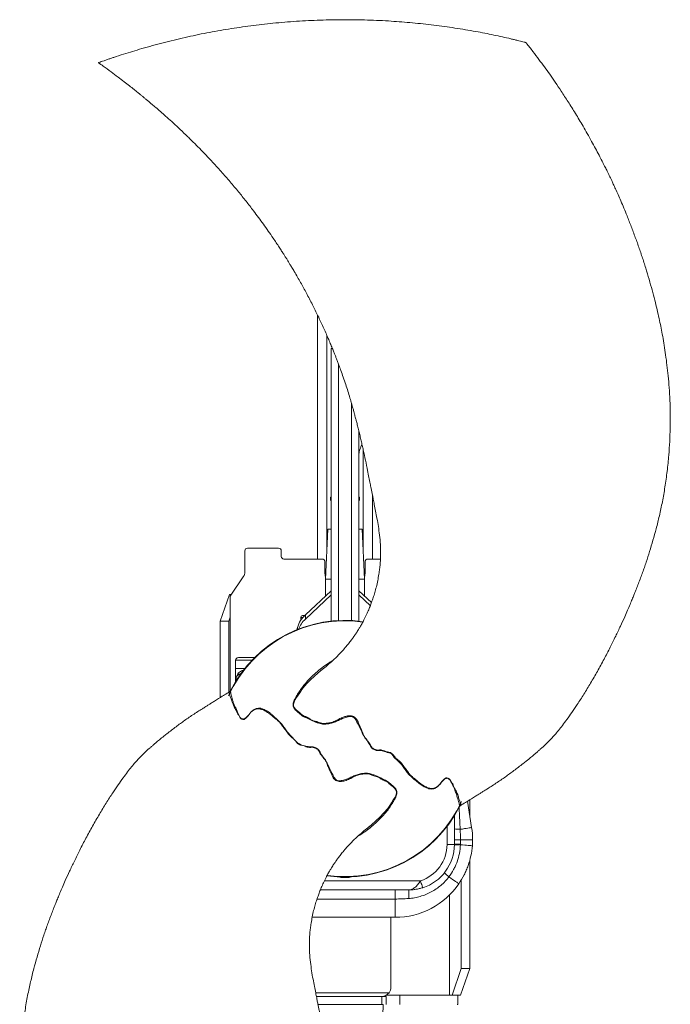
# Model space of a CAD drawing. Header units: millimetres. Extents: x 659 to 1375, y 788 to 2654.
# Tile 2 of 2: x 659 to 1375, y 1570 to 2654. Entities that reach past the tile are written whole.
import ezdxf

# ---------------------------------------------------------------- set-up
doc = ezdxf.new("R2010")
doc.units = ezdxf.units.MM

msp = doc.modelspace()

# ---------------------------------------------------------------- linework, layer by layer
at = {"color": 7, "linetype": 'Continuous', "lineweight": 15}
for p, q in [((986.6, 2328.8), (986.6, 2060.4)), ((1002.6, 2293), (1001.6, 2292)), ((1001.6, 2292), (1001.6, 1992.1)), ((1009.7, 2274.8), (1009.7, 1992.7)), ((1023.7, 1992.7), (1023.7, 2232.2)), ((1031.8, 2202.1), (1031.8, 1992.1)), ((1000.7, 2128.6), (1000.7, 2125.6)), ((1001.6, 2128.6), (1000.7, 2128.6)), ((1000.7, 2125.6), (1001.6, 2124.6)), ((1001.6, 2125.6), (1000.7, 2125.6)), ((1032.7, 2128.6), (1031.8, 2128.6)), ((1031.8, 2124.6), (1032.7, 2125.6)), ((1032.7, 2125.6), (1031.8, 2125.6)), ((1032.7, 2125.6), (1032.7, 2128.6)), ((1046.8, 2131.5), (1046.8, 2060.4)), ((997.9, 2093.5), (995.1, 2038.3)), ((1001.7, 2093.5), (997.9, 2093.5)), ((1035.5, 2093.5), (1031.7, 2093.5)), ((1038.3, 2038.3), (1035.5, 2093.5)), ((909.4, 2072.4), (943.5, 2072.4)), ((906.4, 2044.8), (906.4, 2069.4)), ((946.5, 2063.4), (946.5, 2069.4)), ((991.6, 2060.4), (949.5, 2060.4)), ((1055.7, 2060.4), (1041.8, 2060.4)), ((994.6, 2057.4), (994.6, 2045.3)), ((1038.8, 2045.3), (1038.8, 2057.4)), ((905.5, 2042), (890.3, 2019.5)), ((995.1, 2038.3), (995.1, 2019.6)), ((1001.6, 2038.3), (995.1, 2038.3)), ((1038.3, 2038.3), (1031.8, 2038.3)), ((1038.3, 2019.6), (1038.3, 2038.3)), ((889.4, 2021.4), (879.4, 1992.1)), ((891.6, 2021.4), (889.4, 2021.4)), ((890.3, 2019.5), (890.3, 1996.3)), ((973.2, 1999), (1001.6, 2025.6)), ((973.2, 1994.4), (1001.6, 2021)), ((1031.8, 2025.6), (1045.8, 2012.5)), ((1031.8, 2021), (1044.6, 2009.1)), ((890.3, 1996.3), (888.9, 1992.1)), ((890.3, 1996.3), (890.3, 1915)), ((967.9, 1992.8), (968, 1996.2)), ((970, 1998.2), (972.3, 1998.2)), ((973.2, 1994.4), (973.2, 1999)), ((888.9, 1992.1), (879.4, 1992.1)), ((879.4, 1908.1), (879.4, 1992.1)), ((888.9, 1913.8), (888.9, 1992.1)), ((963.9, 1982.5), (963.9, 1983.7)), ((963.9, 1982.7), (963.9, 1983.7)), ((963.9, 1983.7), (963.9, 1983.7)), ((964.5, 1982.7), (964.5, 1985.1)), ((899.3, 1952), (917.4, 1952)), ((896.3, 1940), (896.3, 1949)), ((896.3, 1927), (896.3, 1940)), ((896.3, 1940), (906.5, 1940)), ((992.2, 1939.5), (989.8, 1937.5)), ((896.3, 1925.5), (896.3, 1927)), ((889, 1913.9), (889, 1913.9)), ((1144.5, 1789.6), (1144.4, 1789.6)), ((1151.4, 1793.9), (1156, 1765)), ((1154, 1777.8), (1154, 1795.4)), ((1137.1, 1778), (1137.1, 1746.4)), ((1129, 1746.4), (1137.1, 1746.4)), ((1137.1, 1751.4), (1143.7, 1751.4)), ((1143.7, 1751.4), (1157.1, 1751.4)), ((1154, 1609.7), (1154, 1728.8)), ((1021.3, 1710), (1012.1, 1710)), ((1144.5, 1609.7), (1144.5, 1707)), ((1086.9, 1696.3), (989.6, 1696.3)), ((1071.9, 1696.3), (1071.9, 1686.2)), ((1131.7, 1690.7), (1131.7, 1580.4)), ((1071.9, 1686.2), (1071.9, 1666.2)), ((1131.7, 1580.4), (1131.7, 1690.7)), ((1071.9, 1666.2), (980.6, 1666.2)), ((1067.2, 1589.2), (1067.2, 1666.2)), ((1144.5, 1609.7), (1134.5, 1580.4)), ((1154, 1609.7), (1144, 1580.4)), ((1154, 1609.7), (1144.5, 1609.7)), ((984.4, 1583.1), (1065.1, 1583.1)), ((985.2, 1579.1), (1057.1, 1579.1)), ((1057.1, 1570.3), (1057.1, 1579.1)), ((1057.1, 1579.1), (1062.1, 1579.1)), ((1077.2, 1580.4), (1062.1, 1580.4)), ((1062.1, 1579.1), (1062.1, 1570.3)), ((1077.2, 1570.3), (1077.2, 1580.4)), ((1140.8, 1580.4), (1077.2, 1580.4)), ((1140.8, 1570.3), (1140.8, 1580.4)), ((1144, 1580.4), (1140.8, 1580.4)), ((1058.6, 1570.3), (986.9, 1570.3)), ((1058.6, 1570.3), (1053.9, 1360.5)), ((1140.8, 1570.3), (1140.3, 1570.3))]:
    msp.add_line(p, q, dxfattribs=at)
at = {"color": 8, "linetype": 'Continuous', "lineweight": 15}
for p, q in [((996.6, 2306.9), (996.6, 2068.4)), ((1036.8, 2180.7), (1036.8, 2068.4)), ((970.5, 1996.2), (968, 1996.2)), ((914.4, 1949), (896.3, 1949)), ((897.2, 1927), (896.3, 1927)), ((1129, 1746.4), (1129, 1766.2)), ((994, 1706.3), (1099.8, 1706.3)), ((1012.1, 1710.6), (1012.1, 1710)), ((1021.3, 1710.6), (1021.3, 1710)), ((985.9, 1686.2), (1071.9, 1686.2))]:
    msp.add_line(p, q, dxfattribs=at)
at = {"color": 7, "linetype": 'Continuous', "lineweight": 15, "flags": 128}
for points in [[(994.6, 2045.3), (994.8, 2042.4), (995.2, 2040.2)], [(1038.2, 2040.2), (1038.6, 2042.4), (1038.8, 2045.3)], [(1142.6, 1787.7), (1142.7, 1787.9), (1143, 1788.3), (1143.4, 1788.8), (1143.5, 1788.9), (1143.5, 1788.9), (1143.5, 1788.9), (1143.5, 1788.9), (1143.5, 1788.9), (1143.5, 1788.9), (1143.5, 1788.9), (1144.1, 1789.4), (1144.5, 1789.5)], [(1143.5, 1763), (1145.9, 1763.3), (1148.1, 1763.7), (1150.1, 1764), (1151.8, 1764.3), (1153.3, 1764.5), (1154.5, 1764.7), (1155.3, 1764.9), (1155.9, 1765), (1156, 1765)], [(1143.7, 1745.9), (1146.2, 1745.7), (1148.5, 1745.5), (1150.6, 1745.4), (1152.4, 1745.2), (1154, 1745.1), (1155.2, 1745), (1156.1, 1744.9), (1156.7, 1744.9), (1156.9, 1744.9)], [(1102.2, 1698.7), (1102.2, 1698.8), (1102, 1699.2), (1101.8, 1700), (1101.5, 1700.9), (1101.1, 1702.1), (1100.7, 1703.4), (1100.2, 1704.8), (1099.8, 1706.3)], [(1131.1, 1710.7), (1133.2, 1709.3), (1135.1, 1707.9), (1136.9, 1706.7), (1138.4, 1705.7), (1139.7, 1704.8), (1140.7, 1704.1), (1141.5, 1703.5), (1142, 1703.2), (1142.1, 1703.1)]]:
    msp.add_lwpolyline(points, dxfattribs=at)
at = {"color": 8, "linetype": 'Continuous', "lineweight": 15, "flags": 128}
for points in [[(989.8, 1937.5), (989, 1936.8), (987.2, 1935.3), (985.6, 1933.7), (983.9, 1932.1), (982.1, 1930.5), (979.6, 1928.3), (977.4, 1926.1), (975.2, 1923.7), (972.1, 1920.4), (969.3, 1917), (966.8, 1913.3), (964.4, 1909.5), (963.1, 1907.7), (962, 1905.8), (961.1, 1903.9), (960.3, 1901.9), (960.3, 1901.9), (960.3, 1901.9)], [(1043.8, 1766.2), (1045.9, 1768), (1050.5, 1772.2), (1055, 1776.5), (1059.5, 1781.1), (1063.8, 1786), (1065.9, 1789), (1067.9, 1792.1), (1069.9, 1795.3), (1071.8, 1798.5), (1072.5, 1800), (1073.1, 1801.6), (1073.1, 1801.6), (1073.1, 1801.6)], [(1142.2, 1787.1), (1142.3, 1785.5), (1142.7, 1778.2), (1143.1, 1770.6), (1143.5, 1763)]]:
    msp.add_lwpolyline(points, dxfattribs=at)
at = {"color": 7, "linetype": 'Continuous', "lineweight": 15}
for centre, radius, start, end in [((909.4, 2069.4), 3.01, 90, 180), ((943.5, 2069.4), 3.01, 0, 90), ((949.5, 2063.4), 3.01, 180, 270), ((991.6, 2057.4), 3.01, 0, 90), ((1041.8, 2057.4), 3.01, 90, 180), ((901.4, 2044.8), 5.02, 326.0564, 0), ((992.2, 1977.6), 28.7, 131.6061, 164.84), ((993.6, 1971.9), 30.4, 132.1834, 158.0624), ((970, 1996.2), 2.01, 90, 178.5), ((1016.7, 1851.7), 140.8, 82.0197, 155.6276), ((1016.7, 1851.7), 141.2, 81.9672, 152.8588), ((899.3, 1949), 3.01, 90, 180), ((904.4, 1927), 8.02, 103.2025, 180), ((1016.7, 1851.7), 140.8, 262.0175, 335.596), ((1016.7, 1851.7), 141.2, 261.9508, 333.1355), ((1142.2, 1785.1), 22.1, 256.4517, 273.1637), ((1071.9, 1751.4), 85.3, 0, 9.1432), ((1086.9, 1746.4), 42.1, 287.7528, 0), ((1086.9, 1746.4), 50.2, 287.7528, 0), ((1142.4, 1686.4), 60.3, 88.7599, 95.0739), ((1141.6, 1683.1), 62.8, 88.0831, 94.1294), ((1164.7, 1754.7), 55.4, 225.731, 232.6557), ((1071.9, 1751.4), 85.3, 270, 325.4788), ((1267.9, 1689.1), 181.1, 177.7247, 180.722), ((1057.1, 1589.2), 10.1, 270, 323.1301), ((1057.1, 1589.2), 10.1, 323.1301, 0)]:
    msp.add_arc(centre, radius, start, end, dxfattribs=at)
at = {"color": 8, "linetype": 'Continuous', "lineweight": 15}
for centre, major_axis, start_param, end_param in [((1012.5, 1726), (0.5, 16), 2.846205, 3.156715), ((1020.9, 1726), (-0.5, 16), 3.12647, 3.436981)]:
    msp.add_ellipse(centre, major_axis=major_axis, ratio=0.499828, start_param=start_param, end_param=end_param, dxfattribs=at)
at = {"color": 7, "linetype": 'Continuous', "lineweight": 15}
for points, knots in [([(1215.6, 2629.1), (1215.7, 2629.1), (1215.9, 2629), (1215.5, 2629.1), (1214.6, 2629.4), (1212.6, 2629.8), (1209.8, 2630.5), (1206.6, 2631.3), (1203, 2632.2), (1197.5, 2633.5), (1190, 2635.2), (1180.4, 2637.3), (1170.6, 2639.3), (1156.4, 2642), (1137.7, 2645.1), (1114.5, 2648.3), (1091.1, 2650.8), (1066.8, 2652.7), (1041.6, 2653.9), (1015.5, 2654.3), (989.4, 2653.8), (963.3, 2652.5), (937.8, 2650.4), (912.9, 2647.5), (888.6, 2644), (864.5, 2639.7), (840.4, 2634.7), (816.5, 2628.9), (797.4, 2623.6), (782.9, 2619.3), (772.6, 2616.1), (764.5, 2613.5), (758.7, 2611.5), (755.2, 2610.3), (751.7, 2609.1), (748.5, 2608), (746.8, 2607.4), (746, 2607.1)], [0, 0, 0, 0, 0.0047, 0.00832, 0.011942, 0.020508, 0.029104, 0.038126, 0.047192, 0.056251, 0.076981, 0.097787, 0.118661, 0.139484, 0.18704, 0.234637, 0.282257, 0.329846, 0.382668, 0.435533, 0.488411, 0.541273, 0.594093, 0.644111, 0.694156, 0.744197, 0.794208, 0.845061, 0.895908, 0.917645, 0.93938, 0.963622, 0.971813, 0.979993, 0.98802, 0.994383, 1, 1, 1, 1]), ([(1144.5, 1789.6), (1144.9, 1789.9), (1145.7, 1790.4), (1146.9, 1791.1), (1148.4, 1792.1), (1150.5, 1793.3), (1153.1, 1794.8), (1156.5, 1797), (1160.1, 1799.2), (1163.7, 1801.5), (1167, 1803.5), (1170.2, 1805.6), (1174.2, 1808), (1178.9, 1811), (1184.1, 1814.5), (1189.4, 1818), (1194.3, 1821.5), (1199.2, 1825), (1204, 1828.6), (1208.9, 1832.3), (1213.4, 1835.8), (1217.1, 1838.7), (1219.7, 1840.9), (1222, 1842.8), (1224.2, 1844.6), (1226.6, 1846.6), (1229.1, 1848.8), (1232.9, 1852.2), (1237.8, 1856.7), (1243.1, 1862), (1247.7, 1867), (1251.8, 1871.9), (1256.2, 1877.6), (1261.2, 1884.2), (1266.6, 1891.9), (1272.9, 1901.1), (1279.8, 1911.9), (1287.2, 1924.1), (1294.6, 1936.9), (1301.8, 1950.1), (1308.5, 1963), (1314.5, 1975.1), (1319.8, 1986.3), (1324.2, 1995.9), (1327.7, 2003.8), (1330.4, 2010.2), (1332.7, 2015.8), (1334.6, 2020.4), (1336.1, 2024.3), (1337.8, 2028.5), (1339.8, 2033.6), (1342, 2039.6), (1344.2, 2045.5), (1346.3, 2051.3), (1348.9, 2059), (1352.1, 2069), (1355.8, 2081.2), (1359.4, 2094.3), (1362.9, 2108.4), (1366.2, 2123.8), (1369, 2140), (1371.4, 2157.2), (1373.1, 2173.9), (1374.2, 2189.8), (1374.7, 2204.9), (1374.8, 2220), (1374.4, 2234.8), (1373.6, 2248.8), (1372.5, 2261.8), (1371.2, 2273.7), (1369.7, 2285), (1368.1, 2295.5), (1366.5, 2305.3), (1364.7, 2314.4), (1362.9, 2323.3), (1360.8, 2332.8), (1358.4, 2343), (1355.5, 2354), (1352.3, 2365.6), (1348.7, 2377.7), (1344.8, 2390.1), (1340.7, 2402.3), (1336.3, 2414.5), (1331.8, 2426.5), (1327.6, 2437.2), (1323.8, 2446.6), (1320.5, 2454.4), (1317.4, 2461.4), (1314.6, 2467.6), (1312.2, 2472.7), (1310.4, 2476.8), (1308.9, 2479.9), (1307.6, 2482.6), (1306.3, 2485.4), (1304.6, 2488.8), (1302.3, 2493.3), (1299.5, 2498.8), (1296.2, 2505.2), (1292.4, 2512.5), (1288.1, 2520.4), (1283.5, 2528.7), (1277.6, 2538.9), (1270.6, 2550.7), (1262.5, 2563.5), (1255.1, 2574.9), (1248.3, 2585), (1242.2, 2593.8), (1236.2, 2602.2), (1230, 2610.6), (1223.3, 2619.4), (1218.5, 2625.7), (1215.8, 2628.9), (1215.7, 2629.1)], [0, 0, 0, 0, 0.001525, 0.00299, 0.004421, 0.007587, 0.010951, 0.014571, 0.019809, 0.024412, 0.028092, 0.032008, 0.036493, 0.042934, 0.049835, 0.056431, 0.062992, 0.068991, 0.075321, 0.082004, 0.088834, 0.093355, 0.097065, 0.099883, 0.102778, 0.106191, 0.109934, 0.113523, 0.122547, 0.131144, 0.137335, 0.143925, 0.151373, 0.160026, 0.169962, 0.181097, 0.195302, 0.210295, 0.225971, 0.242074, 0.257428, 0.271686, 0.284717, 0.29642, 0.304638, 0.311942, 0.318287, 0.323605, 0.327567, 0.331343, 0.337829, 0.344866, 0.351429, 0.357633, 0.364139, 0.376917, 0.390423, 0.404142, 0.419474, 0.435812, 0.453068, 0.471129, 0.489887, 0.505233, 0.520905, 0.536862, 0.552491, 0.566995, 0.580449, 0.592926, 0.604487, 0.615679, 0.625983, 0.635448, 0.644449, 0.654462, 0.665595, 0.6772, 0.689694, 0.703008, 0.71659, 0.729997, 0.743335, 0.75666, 0.76998, 0.779358, 0.788322, 0.796333, 0.803406, 0.809557, 0.81375, 0.817311, 0.820205, 0.82316, 0.826924, 0.83228, 0.838699, 0.84617, 0.854679, 0.864212, 0.874335, 0.88411, 0.901061, 0.916793, 0.931339, 0.943348, 0.954451, 0.964735, 0.975413, 0.986908, 0.999214, 1, 1, 1, 1]), ([(746, 2607.1), (745.9, 2607.1), (745.6, 2606.9), (745.3, 2606.8), (745.3, 2606.8), (745.2, 2606.8)], [0, 0, 0, 0, 0.350076, 0.702033, 1, 1, 1, 1]), ([(745.2, 2606.8), (747, 2605.5), (751.7, 2602.2), (758.9, 2597), (766.6, 2591.3), (773.3, 2586.1), (779.2, 2581.5), (784.2, 2577.6), (788.2, 2574.3), (791.5, 2571.7), (793.8, 2569.8), (795.6, 2568.3), (796.9, 2567.2), (798.8, 2565.7), (801.2, 2563.6), (804.6, 2560.7), (808.8, 2557.2), (813.8, 2552.8), (819.6, 2547.7), (826.2, 2541.7), (833.6, 2534.9), (841.6, 2527.3), (849.9, 2519.2), (859.3, 2509.7), (869.5, 2499), (880.2, 2487.3), (890.1, 2475.9), (899.3, 2465), (907.8, 2454.4), (917, 2442.5), (927, 2429), (935.2, 2417.2), (941, 2408.7), (944.1, 2403.9), (946.8, 2399.7), (949.1, 2396.2), (950.7, 2393.6), (952, 2391.6), (953.1, 2389.8), (954.5, 2387.5), (956.3, 2384.6), (958.5, 2381), (961.2, 2376.3), (964.4, 2370.9), (967.8, 2364.9), (971.1, 2359), (975.5, 2350.9), (980.8, 2340.6), (987, 2328.2), (992.8, 2315.8), (997.2, 2305.7), (1000.5, 2297.9), (1002.6, 2292.9), (1004.4, 2288.5), (1005.8, 2284.9), (1007.1, 2281.5), (1008.5, 2277.8), (1010.2, 2273.2), (1012.3, 2267.5), (1014.8, 2260.3), (1017.4, 2252.8), (1019.9, 2245.1), (1022, 2238.1), (1023.9, 2231.9), (1025.3, 2226.9), (1026.3, 2223.2), (1027.1, 2220.3), (1027.7, 2217.9), (1028.5, 2215.1), (1029.4, 2211.5), (1030.6, 2206.9), (1031.9, 2201.6), (1033.2, 2196.2), (1034.5, 2190.8), (1035.7, 2185.6), (1037.3, 2178.4), (1039.3, 2169.2), (1041.3, 2159.1), (1043, 2150.5), (1044.3, 2144.1), (1045.3, 2139), (1046.1, 2134.8), (1047, 2130.7), (1047.9, 2125.9), (1049.1, 2120), (1050.4, 2113), (1052, 2105), (1053.5, 2096.2), (1054.8, 2086.5), (1055.6, 2077.7), (1055.9, 2070.3), (1055.9, 2065), (1055.8, 2060.3), (1055.5, 2055.7), (1055, 2050.7), (1054.2, 2044.9), (1053.1, 2038.4), (1051.7, 2031.7), (1050, 2025.3), (1048.3, 2019.5), (1046.5, 2014.3), (1044.7, 2009.4), (1042.7, 2004.5), (1040.4, 1999.2), (1037.9, 1994.1), (1035.5, 1989.6), (1033.5, 1986), (1031.7, 1983.1), (1030.2, 1980.8), (1029.1, 1979), (1027.8, 1977.1), (1026.2, 1974.8), (1024, 1971.8), (1021.3, 1968.1), (1017.8, 1963.9), (1013.9, 1959.4), (1009.1, 1954.2), (1003.5, 1948.8), (997.4, 1943.6), (992.9, 1939.9), (990.4, 1938), (989.7, 1937.5)], [0, 0, 0, 0, 0.008238, 0.021558, 0.033557, 0.044224, 0.05355, 0.061528, 0.068154, 0.073256, 0.077095, 0.079671, 0.081715, 0.083886, 0.088518, 0.093692, 0.100862, 0.109166, 0.118604, 0.129978, 0.142657, 0.156641, 0.171573, 0.186175, 0.207076, 0.226984, 0.245896, 0.263811, 0.280728, 0.297197, 0.320248, 0.343896, 0.351451, 0.358847, 0.365197, 0.370407, 0.374479, 0.377002, 0.379269, 0.382526, 0.386823, 0.39216, 0.398534, 0.407179, 0.415841, 0.424312, 0.432594, 0.450711, 0.467892, 0.484867, 0.501909, 0.509582, 0.516661, 0.522562, 0.527284, 0.531394, 0.536234, 0.541899, 0.549917, 0.55938, 0.570287, 0.579869, 0.589726, 0.598103, 0.604242, 0.609116, 0.612726, 0.61529, 0.618714, 0.623442, 0.629474, 0.636609, 0.643714, 0.650614, 0.657307, 0.663792, 0.678382, 0.692949, 0.702512, 0.711282, 0.717673, 0.722163, 0.727344, 0.733576, 0.74085, 0.750039, 0.7604, 0.771803, 0.784197, 0.797562, 0.805682, 0.812303, 0.817697, 0.823458, 0.82977, 0.836626, 0.845406, 0.854403, 0.862689, 0.870235, 0.87715, 0.883318, 0.889806, 0.897115, 0.905257, 0.911032, 0.916337, 0.92069, 0.9241, 0.926563, 0.928753, 0.932459, 0.937208, 0.943015, 0.949901, 0.957819, 0.965675, 0.977144, 0.987544, 0.996862, 1, 1, 1, 1]), ([(1031.8, 2176.3), (1032.2, 2177.9), (1033.2, 2181.4), (1034.5, 2184.9), (1035.3, 2186.8), (1035.3, 2187)], [0, 0, 0, 0, 0.4447944, 0.9589704, 1, 1, 1, 1]), ([(963.9, 1983.7), (963.9, 1983.7), (963.9, 1983.7), (964, 1983.7), (964, 1983.7), (964, 1983.7), (964, 1983.8), (964.1, 1983.8), (964.1, 1983.9), (964.1, 1984), (964.2, 1984), (964.2, 1984.1), (964.2, 1984.2), (964.3, 1984.3), (964.3, 1984.4), (964.3, 1984.5), (964.4, 1984.6), (964.4, 1984.7), (964.4, 1984.8), (964.5, 1985), (964.5, 1985), (964.5, 1985.1)], [0, 0, 0, 0, 0.05971, 0.118622, 0.176738, 0.234059, 0.290586, 0.346323, 0.401272, 0.455433, 0.50881, 0.561405, 0.61322, 0.664258, 0.714521, 0.764012, 0.812735, 0.860692, 0.907886, 0.954321, 1, 1, 1, 1]), ([(889, 1913.9), (888.5, 1913.6), (887.7, 1913.1), (886.5, 1912.3), (885, 1911.3), (882.9, 1910.1), (880.3, 1908.7), (876.9, 1906.5), (873.3, 1904.3), (869.7, 1902), (866.4, 1899.9), (863.2, 1897.9), (859.2, 1895.4), (854.5, 1892.5), (849.3, 1889), (844, 1885.5), (839.1, 1882), (834.2, 1878.5), (829.4, 1874.9), (824.5, 1871.1), (820, 1867.7), (816.3, 1864.7), (813.7, 1862.6), (811.4, 1860.7), (809.2, 1858.9), (806.8, 1856.8), (804.3, 1854.7), (800.5, 1851.3), (795.6, 1846.8), (790.3, 1841.5), (785.7, 1836.5), (781.6, 1831.6), (777.2, 1825.9), (772.2, 1819.3), (766.8, 1811.6), (760.5, 1802.4), (753.6, 1791.6), (746.2, 1779.4), (738.8, 1766.5), (731.6, 1753.4), (724.9, 1740.5), (718.9, 1728.3), (713.6, 1717.1), (709.2, 1707.6), (705.7, 1699.7), (703, 1693.3), (700.7, 1687.7), (698.8, 1683.1), (697.2, 1679.2), (695.6, 1675), (693.6, 1669.9), (691.4, 1663.9), (689.2, 1657.9), (687.1, 1652.1), (684.5, 1644.4), (681.3, 1634.5), (677.6, 1622.3), (674, 1609.1), (670.5, 1595), (667.2, 1579.7), (664.4, 1563.4), (662, 1546.3), (660.3, 1529.6), (659.2, 1513.7), (658.6, 1498.6), (658.6, 1483.4), (659, 1468.6), (659.8, 1454.7), (660.9, 1441.7), (662.2, 1429.7), (663.7, 1418.5), (665.3, 1408), (666.9, 1398.2), (668.7, 1389.1), (670.5, 1380.1), (672.6, 1370.7), (675, 1360.5), (677.9, 1349.5), (681.1, 1337.9), (684.7, 1325.8), (688.6, 1313.4), (692.7, 1301.1), (697.1, 1289), (701.6, 1277), (705.8, 1266.3), (709.6, 1256.9), (712.9, 1249.1), (716, 1242), (718.8, 1235.8), (721.2, 1230.8), (723, 1226.7), (724.5, 1223.6), (725.8, 1220.9), (727.1, 1218.1), (728.8, 1214.6), (731.1, 1210.2), (733.9, 1204.6), (737.2, 1198.2), (741, 1191), (745.3, 1183), (749.9, 1174.8), (755.8, 1164.5), (762.8, 1152.8), (770.9, 1139.9), (778.3, 1128.6), (785.1, 1118.5), (791.2, 1109.7), (797.2, 1101.3), (803.4, 1092.9), (810.1, 1084.1), (814.9, 1077.8), (817.6, 1074.5), (817.7, 1074.3)], [0, 0, 0, 0, 0.001578, 0.003043, 0.004473, 0.007638, 0.011003, 0.014624, 0.019862, 0.024464, 0.028145, 0.03206, 0.036545, 0.042984, 0.049882, 0.056477, 0.063038, 0.069038, 0.075369, 0.082053, 0.088884, 0.093406, 0.097117, 0.099936, 0.10283, 0.106242, 0.109983, 0.113572, 0.122595, 0.131192, 0.137382, 0.143971, 0.151419, 0.16007, 0.170006, 0.18114, 0.195342, 0.210334, 0.226008, 0.242111, 0.257465, 0.271723, 0.284755, 0.29646, 0.304678, 0.311983, 0.31833, 0.323649, 0.327613, 0.331385, 0.337867, 0.344904, 0.351467, 0.357671, 0.364176, 0.376952, 0.390456, 0.404173, 0.419504, 0.435841, 0.453096, 0.471155, 0.489912, 0.505257, 0.520929, 0.536885, 0.552514, 0.567017, 0.580471, 0.592947, 0.604509, 0.615701, 0.626005, 0.635469, 0.64447, 0.654481, 0.665613, 0.677218, 0.689711, 0.703024, 0.716605, 0.730011, 0.743348, 0.756673, 0.769992, 0.779369, 0.788334, 0.796345, 0.803418, 0.809569, 0.813761, 0.817323, 0.820217, 0.823171, 0.826935, 0.83229, 0.838709, 0.846179, 0.854687, 0.864219, 0.874341, 0.884116, 0.901067, 0.916798, 0.931344, 0.943352, 0.954454, 0.964738, 0.975416, 0.986909, 0.999215, 1, 1, 1, 1]), ([(888.5, 1909.8), (888.9, 1910.8), (889.5, 1912.3), (890.3, 1914.1), (890.8, 1915.2), (891.1, 1915.9), (891.3, 1916.4), (891.2, 1916.4), (891.1, 1916.2), (890.8, 1915.9), (890.8, 1915.7), (890.8, 1915.6)], [0, 0, 0, 0, 0.137088, 0.22538, 0.313577, 0.3951, 0.476698, 0.641172, 0.806369, 0.954485, 1, 1, 1, 1]), ([(890.3, 1915.1), (890.3, 1915), (890.2, 1915), (889.9, 1914.6), (889.5, 1914.3), (889.1, 1914.1), (889, 1913.9)], [0, 0, 0, 0, 0.26896, 0.514383, 0.77496, 1, 1, 1, 1]), ([(890.7, 1915.7), (890.7, 1915.7), (890.7, 1915.6), (890.7, 1915.6), (890.7, 1915.6), (890.6, 1915.4), (890.3, 1915), (890.3, 1915), (890.3, 1915)], [0, 0, 0, 0, 0.0015824, 0.1792426, 0.4389811, 0.6683682, 0.912381, 1, 1, 1, 1]), ([(890.3, 1915), (890.3, 1915), (890.4, 1915.1), (890.4, 1915.1), (890.4, 1915.1)], [0, 0, 0, 0, 0.76294, 1, 1, 1, 1]), ([(960.3, 1901.9), (960.3, 1901.9), (960.1, 1901.3), (959.9, 1899.7), (960.4, 1897.9), (961.3, 1896.3), (962.4, 1895), (963.6, 1893.9), (965.3, 1892.6), (967.1, 1891.1), (968.9, 1889.4), (970.6, 1888.1), (972.3, 1887.3), (973.4, 1887), (973.7, 1886.8)], [0, 0, 0, 0, 0.000002, 0.092954, 0.185321, 0.270083, 0.356892, 0.434553, 0.512427, 0.668273, 0.75872, 0.849483, 0.956455, 1, 1, 1, 1]), ([(973.7, 1886.7), (973.7, 1886.7), (973.8, 1886.7), (973.8, 1886.7), (973.8, 1886.7), (973.9, 1886.7), (974, 1886.6), (974.1, 1886.6), (974.2, 1886.5), (974.3, 1886.5), (974.4, 1886.4), (974.5, 1886.4), (974.7, 1886.3), (974.8, 1886.3), (975.1, 1886.1), (975.2, 1886.1), (975.4, 1886), (975.5, 1885.9), (975.6, 1885.9), (975.7, 1885.8), (975.9, 1885.7), (976, 1885.7), (976.3, 1885.5), (976.4, 1885.4), (976.6, 1885.3), (976.7, 1885.3), (976.8, 1885.2), (976.9, 1885.2), (977.1, 1885.1), (977.2, 1885), (977.5, 1884.8), (977.6, 1884.7), (978, 1884.5), (978.2, 1884.3), (979, 1883.8), (979.5, 1883.4), (980.3, 1883), (980.6, 1882.8), (981.1, 1882.6), (981.4, 1882.5), (982, 1882.3), (982.3, 1882.2), (982.9, 1882.1), (983.2, 1882), (983.9, 1881.9), (984.2, 1881.8), (984.8, 1881.7), (985.1, 1881.6), (985.7, 1881.4), (986, 1881.3), (986.5, 1881), (986.8, 1880.8), (987.2, 1880.7), (987.4, 1880.6), (987.7, 1880.5), (987.8, 1880.4), (988.3, 1880.3), (988.6, 1880.2), (989.2, 1880.1), (989.5, 1880), (990.1, 1879.8), (990.4, 1879.7), (991.1, 1879.6), (991.4, 1879.5), (992, 1879.4), (992.3, 1879.4), (993, 1879.3), (993.3, 1879.4), (993.9, 1879.4), (994.3, 1879.4), (994.9, 1879.5), (995.2, 1879.6), (995.9, 1879.6), (996.2, 1879.6), (997.1, 1879.7), (997.8, 1879.8), (998.7, 1879.9), (999.1, 1879.9), (999.7, 1880.1), (1000, 1880.1), (1000.9, 1880.3), (1001.6, 1880.5), (1002.8, 1880.9), (1003.4, 1881.1), (1004.3, 1881.5), (1004.6, 1881.6), (1005.3, 1881.8), (1005.6, 1881.9), (1006.2, 1882.2), (1006.5, 1882.3), (1006.9, 1882.4), (1007, 1882.4), (1007.1, 1882.5), (1007.2, 1882.5), (1007.4, 1882.6), (1007.6, 1882.7), (1007.8, 1882.9), (1008, 1883), (1008.3, 1883.2), (1008.4, 1883.3), (1008.8, 1883.5), (1009.1, 1883.7), (1009.5, 1884), (1009.6, 1884.1), (1009.9, 1884.2), (1010.1, 1884.3), (1010.5, 1884.5), (1010.8, 1884.7), (1011.4, 1885), (1011.7, 1885.1), (1012.3, 1885.4), (1012.6, 1885.5), (1013.5, 1885.9), (1014.1, 1886.1), (1015.3, 1886.6), (1016, 1886.8), (1017.2, 1887.2), (1017.8, 1887.3), (1018.8, 1887.6), (1019.1, 1887.6), (1019.8, 1887.7), (1020.1, 1887.8), (1021.1, 1887.9), (1021.8, 1887.9), (1022.8, 1887.9), (1023.2, 1887.8), (1023.8, 1887.8), (1024.2, 1887.7), (1024.8, 1887.5), (1025.1, 1887.4), (1025.8, 1887.2), (1026.1, 1887.1), (1027, 1886.6), (1027.5, 1886.2), (1028.3, 1885.5), (1028.5, 1885.3), (1028.9, 1884.8), (1029.2, 1884.5), (1029.6, 1884), (1029.7, 1883.7), (1030, 1883.3), (1030.1, 1883.1), (1030.2, 1882.9), (1030.3, 1882.8), (1030.3, 1882.7), (1030.4, 1882.6), (1030.4, 1882.6), (1030.4, 1882.5)], [0, 0, 0, 0, 0.000977, 0.000977, 0.001953, 0.003906, 0.003906, 0.007813, 0.007813, 0.011719, 0.011719, 0.015625, 0.015625, 0.023437, 0.023437, 0.03125, 0.03125, 0.035156, 0.035156, 0.039062, 0.039062, 0.046875, 0.046875, 0.054687, 0.054687, 0.058594, 0.058594, 0.0625, 0.0625, 0.070312, 0.070312, 0.078125, 0.078125, 0.09375, 0.09375, 0.125, 0.125, 0.140625, 0.140625, 0.15625, 0.15625, 0.171875, 0.171875, 0.1875, 0.1875, 0.203125, 0.203125, 0.21875, 0.21875, 0.234375, 0.234375, 0.25, 0.25, 0.257813, 0.257813, 0.265625, 0.265625, 0.28125, 0.28125, 0.296875, 0.296875, 0.3125, 0.3125, 0.328125, 0.328125, 0.34375, 0.34375, 0.359375, 0.359375, 0.375, 0.375, 0.390625, 0.390625, 0.40625, 0.40625, 0.4375, 0.4375, 0.453125, 0.453125, 0.46875, 0.46875, 0.5, 0.5, 0.53125, 0.53125, 0.546875, 0.546875, 0.5625, 0.5625, 0.578125, 0.578125, 0.582031, 0.582031, 0.585938, 0.585938, 0.59375, 0.59375, 0.601563, 0.601563, 0.609375, 0.609375, 0.625, 0.625, 0.632813, 0.632813, 0.640625, 0.640625, 0.65625, 0.65625, 0.671875, 0.671875, 0.6875, 0.6875, 0.71875, 0.71875, 0.75, 0.75, 0.78125, 0.78125, 0.796875, 0.796875, 0.8125, 0.8125, 0.84375, 0.84375, 0.859375, 0.859375, 0.875, 0.875, 0.890625, 0.890625, 0.90625, 0.90625, 0.9375, 0.9375, 0.953125, 0.953125, 0.96875, 0.96875, 0.984375, 0.984375, 0.992188, 0.992188, 0.996094, 0.998047, 0.998047, 1, 1, 1, 1]), ([(1030.4, 1882.5), (1030.4, 1882.5), (1031.3, 1880.7), (1032.5, 1877.9), (1034.2, 1874.2), (1035.3, 1871.5), (1036.4, 1868.3), (1038, 1865), (1040.3, 1861.9), (1042.7, 1859.4), (1044.4, 1856.7), (1045.5, 1854.6), (1046.3, 1853), (1047.1, 1852.5), (1047.6, 1851.9), (1047.6, 1851.8), (1047.7, 1851.8), (1047.7, 1851.8), (1047.7, 1851.8), (1048, 1851.7), (1048.8, 1851.4), (1050.2, 1850.8), (1052.1, 1850.1), (1054, 1850.2), (1055.7, 1850.5), (1057.8, 1850), (1059.9, 1849.7), (1061.8, 1848.7), (1063.3, 1848), (1065, 1847.8), (1066.9, 1847.5), (1068.8, 1846.2), (1069.8, 1844.9), (1070.4, 1844.1), (1070.4, 1844.1)], [0, 0, 0, 0, 0.000001, 0.100373, 0.150608, 0.20091, 0.245269, 0.312729, 0.382343, 0.433202, 0.484475, 0.536506, 0.547735, 0.575647, 0.581758, 0.582119, 0.582373, 0.582626, 0.583221, 0.585398, 0.593949, 0.628311, 0.662916, 0.691472, 0.71986, 0.748984, 0.797456, 0.826354, 0.855173, 0.884313, 0.9133, 0.952685, 0.999999, 1, 1, 1, 1]), ([(1003, 1821), (1003, 1821), (1002.4, 1822.3), (1000.8, 1825.7), (999.2, 1829.3), (998.1, 1832), (997, 1835.1), (995.4, 1838.5), (993.1, 1841.6), (990.7, 1844.1), (989.1, 1846.8), (987.9, 1848.8), (987.1, 1850.5), (986.3, 1851), (985.8, 1851.5), (985.8, 1851.7), (985.7, 1851.7), (985.7, 1851.7), (985.5, 1851.7), (984.9, 1852), (983.8, 1852.3), (982.7, 1852.9), (981.1, 1853.4), (979, 1853.1), (976.4, 1853.2), (973.9, 1853.8), (971.6, 1854.8), (969.6, 1855.6), (967.8, 1855.7), (966.1, 1856.2), (964.4, 1857.5), (963.5, 1858.7), (963, 1859.4), (963, 1859.4)], [0, 0, 0, 0, 0.000001, 0.100401, 0.150651, 0.200966, 0.245219, 0.312745, 0.382429, 0.43306, 0.484106, 0.535716, 0.547485, 0.575609, 0.581931, 0.582282, 0.582536, 0.5829, 0.584565, 0.591213, 0.617794, 0.637334, 0.65707, 0.696684, 0.742195, 0.784416, 0.827267, 0.869842, 0.894075, 0.918619, 0.959409, 0.999999, 1, 1, 1, 1]), ([(1059.7, 1816.7), (1059.4, 1816.9), (1058.7, 1817.2), (1057.3, 1817.8), (1055.6, 1818.9), (1053.5, 1820.4), (1051, 1821.3), (1048.5, 1821.7), (1046.4, 1822.7), (1044.5, 1823.4), (1042.5, 1823.9), (1039.2, 1824.3), (1035.7, 1823.8), (1032.1, 1823.1), (1029.4, 1822.1), (1026.7, 1821.1), (1024.2, 1819.7), (1021.8, 1818.3), (1018.4, 1817), (1015.1, 1815.9), (1011.7, 1815.5), (1009, 1815.7), (1006.5, 1816.7), (1004.4, 1818.6), (1003.4, 1820.1), (1003, 1821), (1003, 1821)], [0, 0, 0, 0, 0.018396, 0.036668, 0.079752, 0.12289, 0.166572, 0.210783, 0.244313, 0.277771, 0.311889, 0.34567, 0.433529, 0.478677, 0.523933, 0.569432, 0.614797, 0.660226, 0.705788, 0.786617, 0.82696, 0.868645, 0.911649, 0.954614, 0.999999, 1, 1, 1, 1]), ([(1073.1, 1801.6), (1073.2, 1801.7), (1073.2, 1801.8), (1073.2, 1802.1), (1073.3, 1802.2), (1073.3, 1802.5), (1073.3, 1802.8), (1073.4, 1803.2), (1073.4, 1803.5), (1073.3, 1803.9), (1073.3, 1804.1), (1073.2, 1804.8), (1073, 1805.2), (1072.7, 1806), (1072.5, 1806.4), (1072.1, 1807.1), (1071.8, 1807.5), (1071.3, 1808.1), (1071, 1808.5), (1070.4, 1809.1), (1070.1, 1809.4), (1069.4, 1809.9), (1069, 1810.1), (1068.5, 1810.5), (1068.4, 1810.7), (1068, 1811), (1067.9, 1811.1), (1067.5, 1811.4), (1067.3, 1811.5), (1067, 1811.8), (1066.8, 1811.9), (1066.5, 1812.2), (1066.3, 1812.4), (1066, 1812.7), (1065.8, 1812.8), (1065.4, 1813.1), (1065.3, 1813.3), (1064.9, 1813.6), (1064.8, 1813.7), (1064.3, 1814.2), (1063.9, 1814.5), (1063.2, 1815), (1062.8, 1815.3), (1061.9, 1815.8), (1061.5, 1816), (1061, 1816.2), (1060.9, 1816.2), (1060.6, 1816.3), (1060.5, 1816.4), (1060.3, 1816.5), (1060.2, 1816.5), (1060, 1816.6), (1060, 1816.6), (1059.9, 1816.6), (1059.9, 1816.6), (1059.8, 1816.6), (1059.8, 1816.6), (1059.8, 1816.6), (1059.8, 1816.6), (1059.7, 1816.6)], [0, 0, 0, 0, 0.015625, 0.015625, 0.03125, 0.03125, 0.0625, 0.0625, 0.09375, 0.09375, 0.125, 0.125, 0.1875, 0.1875, 0.25, 0.25, 0.3125, 0.3125, 0.375, 0.375, 0.4375, 0.4375, 0.5, 0.5, 0.53125, 0.53125, 0.5625, 0.5625, 0.59375, 0.59375, 0.625, 0.625, 0.65625, 0.65625, 0.6875, 0.6875, 0.71875, 0.71875, 0.75, 0.75, 0.8125, 0.8125, 0.875, 0.875, 0.9375, 0.9375, 0.953125, 0.953125, 0.96875, 0.96875, 0.984375, 0.984375, 0.992188, 0.992188, 0.996094, 0.996094, 0.998047, 0.998047, 1, 1, 1, 1]), ([(1142.5, 1788), (1142.5, 1788), (1142.3, 1787.7), (1142.1, 1787.2), (1142, 1786.9), (1142.2, 1787.1), (1142.5, 1787.4), (1142.5, 1787.6), (1142.5, 1787.7)], [0, 0, 0, 0, 0.011637, 0.140938, 0.373614, 0.608096, 0.842704, 1, 1, 1, 1]), ([(1288.2, 1096.7), (1286.4, 1097.9), (1281.7, 1101.2), (1274.5, 1106.5), (1266.8, 1112.2), (1260.1, 1117.4), (1254.2, 1121.9), (1249.2, 1125.9), (1245.2, 1129.2), (1241.9, 1131.8), (1239.6, 1133.7), (1237.8, 1135.1), (1236.4, 1136.3), (1234.6, 1137.8), (1232.2, 1139.8), (1228.8, 1142.7), (1224.6, 1146.3), (1219.6, 1150.6), (1213.8, 1155.8), (1207.2, 1161.7), (1199.8, 1168.6), (1191.8, 1176.2), (1183.5, 1184.3), (1174.1, 1193.8), (1163.9, 1204.5), (1153.2, 1216.2), (1143.3, 1227.6), (1134.1, 1238.5), (1125.6, 1249.1), (1116.4, 1261), (1106.4, 1274.5), (1098.2, 1286.3), (1092.4, 1294.8), (1089.3, 1299.5), (1086.6, 1303.8), (1084.3, 1307.3), (1082.7, 1309.9), (1081.4, 1311.9), (1080.3, 1313.7), (1078.9, 1315.9), (1077.1, 1318.9), (1074.9, 1322.5), (1072.2, 1327.1), (1069, 1332.6), (1065.6, 1338.5), (1062.3, 1344.4), (1057.9, 1352.6), (1052.6, 1362.9), (1046.4, 1375.3), (1040.6, 1387.6), (1036.2, 1397.8), (1032.9, 1405.5), (1030.8, 1410.6), (1029, 1415), (1027.6, 1418.6), (1026.3, 1422), (1024.9, 1425.6), (1023.2, 1430.2), (1021.1, 1436), (1018.6, 1443.1), (1016, 1450.7), (1013.5, 1458.3), (1011.4, 1465.4), (1009.5, 1471.6), (1008.1, 1476.6), (1007.1, 1480.3), (1006.3, 1483.2), (1005.7, 1485.6), (1004.9, 1488.4), (1004, 1492), (1002.8, 1496.6), (1001.5, 1501.8), (1000.2, 1507.3), (998.9, 1512.7), (997.7, 1517.9), (996.1, 1525.1), (994.1, 1534.3), (992.1, 1544.4), (990.4, 1552.9), (989.1, 1559.4), (988.1, 1564.5), (987.3, 1568.7), (986.4, 1572.8), (985.5, 1577.6), (984.3, 1583.5), (983, 1590.4), (981.4, 1598.4), (979.9, 1607.3), (978.6, 1616.9), (977.8, 1625.8), (977.5, 1633.2), (977.5, 1638.5), (977.6, 1643.2), (977.9, 1647.8), (978.4, 1652.8), (979.2, 1658.6), (980.3, 1665), (981.7, 1671.8), (983.4, 1678.2), (985.1, 1684), (986.9, 1689.2), (988.7, 1694.1), (990.7, 1699), (993, 1704.3), (995.5, 1709.4), (997.9, 1713.9), (999.9, 1717.4), (1001.7, 1720.4), (1003.2, 1722.7), (1004.3, 1724.5), (1005.6, 1726.3), (1007.2, 1728.7), (1009.4, 1731.7), (1012.1, 1735.4), (1015.6, 1739.6), (1019.5, 1744.1), (1024.3, 1749.3), (1029.9, 1754.6), (1036, 1759.9), (1040.6, 1763.6), (1043.1, 1765.6), (1043.8, 1766.1)], [0, 0, 0, 0, 0.008235, 0.021552, 0.033548, 0.044212, 0.053536, 0.061512, 0.068136, 0.073237, 0.077075, 0.07965, 0.081694, 0.083864, 0.088495, 0.093667, 0.100836, 0.109137, 0.118573, 0.129944, 0.14262, 0.1566, 0.171528, 0.186126, 0.207022, 0.226924, 0.245831, 0.263741, 0.280655, 0.29712, 0.320164, 0.343806, 0.351359, 0.358753, 0.365101, 0.37031, 0.37438, 0.376903, 0.37917, 0.382426, 0.386722, 0.392057, 0.398429, 0.407072, 0.415731, 0.424201, 0.43248, 0.450592, 0.467769, 0.48474, 0.501777, 0.509449, 0.516526, 0.522425, 0.527146, 0.531255, 0.536094, 0.541757, 0.549773, 0.559233, 0.570137, 0.579717, 0.589571, 0.597946, 0.604083, 0.608957, 0.612566, 0.615129, 0.618552, 0.623278, 0.629308, 0.636441, 0.643545, 0.650443, 0.657134, 0.663618, 0.678204, 0.692767, 0.702328, 0.711095, 0.717484, 0.721974, 0.727153, 0.733385, 0.740657, 0.749843, 0.760203, 0.771603, 0.783993, 0.797354, 0.805471, 0.812089, 0.817482, 0.823241, 0.829553, 0.836407, 0.845186, 0.854181, 0.862465, 0.870009, 0.876922, 0.883088, 0.889573, 0.89688, 0.905019, 0.910793, 0.916096, 0.920448, 0.923858, 0.92632, 0.92851, 0.932214, 0.936962, 0.942767, 0.949651, 0.957567, 0.965421, 0.976888, 0.987285, 0.9966, 1, 1, 1, 1]), ([(1040.4, 1763.4), (1040.5, 1763.4), (1041.7, 1764.3), (1042.8, 1765.3), (1043.8, 1766.2)], [0, 0, 0, 0, 0.107774, 1, 1, 1, 1]), ([(1143.7, 1745.9), (1143.6, 1742.7), (1143.2, 1739.6), (1142.1, 1733.4), (1141.2, 1730.3), (1139.9, 1726.6), (1139.6, 1725.9), (1139, 1724.4), (1138.7, 1723.6), (1137.7, 1721.5), (1137, 1720), (1134.8, 1715.9), (1133, 1713.2), (1131.1, 1710.7)], [0, 0, 0, 0, 0.25, 0.25, 0.5, 0.5, 0.5625, 0.5625, 0.625, 0.625, 0.75, 0.75, 1, 1, 1, 1]), ([(1156.9, 1744.9), (1156.6, 1741.1), (1156, 1737.4), (1154.5, 1730.2), (1153.5, 1726.6), (1152, 1722.2), (1151.6, 1721.3), (1150.9, 1719.6), (1150.6, 1718.7), (1149.5, 1716.1), (1148.7, 1714.4), (1146.1, 1709.4), (1144.2, 1706.2), (1142.1, 1703.1)], [0, 0, 0, 0, 0.25, 0.25, 0.5, 0.5, 0.5625, 0.5625, 0.625, 0.625, 0.75, 0.75, 1, 1, 1, 1]), ([(1131.1, 1710.7), (1129.8, 1709), (1128.4, 1707.3), (1125.4, 1704.2), (1123.8, 1702.7), (1118.9, 1698.5), (1115.3, 1696), (1109.6, 1693), (1107.7, 1692.1), (1103.6, 1690.4), (1101.6, 1689.7), (1097.5, 1688.5), (1095.4, 1688), (1092.2, 1687.4), (1091.1, 1687.3), (1088.9, 1687), (1087.9, 1686.9), (1086.8, 1686.8)], [0, 0, 0, 0, 0.125, 0.125, 0.25, 0.25, 0.5, 0.5, 0.625, 0.625, 0.75, 0.75, 0.875, 0.875, 0.9375, 0.9375, 1, 1, 1, 1]), ([(1099.8, 1706.3), (1099.3, 1705.6), (1098.8, 1704.9), (1097.9, 1703.5), (1097.4, 1702.9), (1096.4, 1701.6), (1095.8, 1701), (1094.8, 1699.9), (1094.2, 1699.5), (1093.1, 1698.6), (1092.6, 1698.2), (1091.5, 1697.5), (1090.9, 1697.2), (1089.8, 1696.7), (1089.2, 1696.6), (1088.4, 1696.4), (1088.1, 1696.3), (1087.6, 1696.3), (1087.5, 1696.3), (1087.2, 1696.3), (1087.1, 1696.3), (1086.9, 1696.3)], [0, 0, 0, 0, 0.125, 0.125, 0.25, 0.25, 0.375, 0.375, 0.5, 0.5, 0.625, 0.625, 0.75, 0.75, 0.875, 0.875, 0.9375, 0.9375, 0.96875, 0.96875, 1, 1, 1, 1]), ([(1102.2, 1698.7), (1101, 1698.3), (1099.7, 1697.9), (1097.8, 1697.5), (1097.2, 1697.3), (1095.9, 1697.1), (1095.2, 1697), (1093.3, 1696.7), (1092.1, 1696.5), (1090.1, 1696.4), (1089.5, 1696.3), (1088.2, 1696.3), (1087.6, 1696.3), (1086.9, 1696.3)], [0, 0, 0, 0, 0.25, 0.25, 0.375, 0.375, 0.5, 0.5, 0.75, 0.75, 0.875, 0.875, 1, 1, 1, 1]), ([(1086.8, 1686.8), (1084.3, 1686.6), (1081.8, 1686.5), (1076.8, 1686.3), (1074.4, 1686.2), (1071.9, 1686.2)], [0, 0, 0, 0, 0.5, 0.5, 1, 1, 1, 1])]:
    msp.add_open_spline(points, degree=3, knots=knots, dxfattribs=at)
at = {"color": 8, "linetype": 'Continuous', "lineweight": 15}
for points, knots in [([(973.4, 1886), (972.9, 1886.2), (971.5, 1886.7), (969.5, 1888), (966.7, 1890.5), (963.7, 1892.7), (961.5, 1895), (960.3, 1896.7), (959.5, 1898.5), (959.4, 1900.7), (960, 1903.1), (961.4, 1906.2), (963.7, 1910.4), (966.9, 1915.6), (970.4, 1920.5), (974.9, 1925.7), (980.3, 1931.1), (986.3, 1936.8), (992.5, 1941.8), (998.2, 1945.7), (1001.7, 1947.7), (1002.9, 1948.4)], [0, 0, 0, 0, 0.017353, 0.050466, 0.083764, 0.151279, 0.185015, 0.206646, 0.228745, 0.261302, 0.284557, 0.308723, 0.374247, 0.439877, 0.506916, 0.57404, 0.666794, 0.759478, 0.854421, 0.949471, 1, 1, 1, 1]), ([(896.3, 1927), (896.3, 1927), (896.3, 1927.3), (896.4, 1928.8), (897, 1931.3), (898.5, 1934), (900.5, 1936.1), (902.5, 1937.2), (904, 1937.8), (904.8, 1937.8), (904.9, 1937.8)], [0, 0, 0, 0, 0.001346, 0.078964, 0.313825, 0.554572, 0.717451, 0.884405, 0.981994, 1, 1, 1, 1]), ([(963, 1859.4), (963, 1859.4), (962.5, 1860.2), (960.2, 1862.6), (957.2, 1864.9), (954, 1868.3), (951.1, 1872.5), (948.1, 1876.2), (945.8, 1879.3), (943.9, 1881.6), (941.5, 1883.9), (938.5, 1885.8), (936.2, 1888.1), (934.4, 1889.8), (932.9, 1890.7), (931.3, 1891.9), (929.4, 1893), (927.4, 1893.8), (925.8, 1894.8), (924.1, 1895.2), (922.5, 1895.5), (920.8, 1895.6), (918.9, 1895.5), (916.7, 1894.5), (914.6, 1893.2), (912.5, 1891), (910.4, 1888.2), (908.2, 1885.7), (906.4, 1884.4), (905.1, 1883.8), (904.1, 1883.9), (902.9, 1884.3), (901.6, 1884.9), (900.8, 1886.4), (900.3, 1887.9), (899.7, 1889.3), (898.7, 1889.8), (897.8, 1890.9), (897.4, 1892.9), (896.7, 1894.4), (895.9, 1895.6), (894.7, 1897.6), (893.4, 1900.5), (892.3, 1904), (891.3, 1906.8), (890.2, 1909.1), (889.7, 1910.9), (889.4, 1912.4), (889.2, 1912.8), (889.1, 1913.1), (888.8, 1913.2), (888.7, 1913.3), (888.9, 1913.8), (889, 1913.9), (889, 1913.9), (889, 1913.9)], [0, 0, 0, 0, 0, 0.018187, 0.036592, 0.05485, 0.082403, 0.109972, 0.125556, 0.141139, 0.156625, 0.180797, 0.20488, 0.216621, 0.228452, 0.240269, 0.258392, 0.276589, 0.29017, 0.303733, 0.317612, 0.331477, 0.347258, 0.363448, 0.379251, 0.395642, 0.413089, 0.430578, 0.449329, 0.457069, 0.465119, 0.480477, 0.49597, 0.508536, 0.521278, 0.533785, 0.546744, 0.561488, 0.576848, 0.593915, 0.611081, 0.628249, 0.679724, 0.725094, 0.770425, 0.816106, 0.861772, 0.895547, 0.929428, 0.940337, 0.951228, 0.973024, 0.983944, 0.994844, 1, 1, 1, 1]), ([(890.8, 1915.6), (890.7, 1915.5), (890.5, 1915), (890.8, 1914.4), (890.9, 1912.9), (891.5, 1911), (892.2, 1908.4), (892.9, 1905.3), (893.9, 1901.9), (895.4, 1898.4), (897.1, 1895.4), (898.5, 1892.1), (899.9, 1889), (901.1, 1886.2), (902.4, 1884.9), (903.4, 1884.6), (904.4, 1884.3), (905.5, 1884.3), (906.8, 1885.1), (908.5, 1886.4), (910.2, 1888.4), (912.2, 1890.9), (914.1, 1893), (916.3, 1894.8), (918.8, 1895.9), (921.5, 1896.4), (924.1, 1896.3), (926.5, 1895.4), (928.8, 1894.2), (931.3, 1893.1), (933.7, 1891.6), (936, 1889.4), (938.5, 1886.9), (941.4, 1884.6), (944.4, 1881.9), (947.3, 1878.6), (950, 1874.5), (953.1, 1870.3), (956.2, 1866.8), (959, 1863.9), (961.2, 1861.3), (963.6, 1858.8), (966.3, 1856.9), (969.2, 1855.7), (972.2, 1854.9), (974.8, 1854.3), (977, 1853.8), (979.1, 1853.7), (981.5, 1854.1), (983.7, 1853), (985.6, 1852.1), (987.5, 1850.9), (988.8, 1848.9), (989.9, 1846.6), (991.2, 1844.4), (992.9, 1842), (995.2, 1839.4), (997.4, 1835), (999.8, 1829.5), (1002.5, 1824.8), (1004, 1821.4), (1005.1, 1819.5), (1006.5, 1817.7), (1008.6, 1816.6), (1011.2, 1816.3), (1013.7, 1816.7), (1016.9, 1817.6), (1020.8, 1819.1), (1025.3, 1821.3), (1029.9, 1823.2), (1034.3, 1824.2), (1038.2, 1824.8), (1042, 1824.8), (1045.7, 1823.7), (1049.4, 1822.5), (1052.9, 1821.3), (1055.6, 1819.7), (1058, 1818.4), (1059.3, 1817.8), (1060, 1817.5)], [0, 0, 0, 0, 0.007946, 0.038981, 0.070027, 0.101049, 0.132132, 0.163243, 0.194347, 0.225119, 0.255894, 0.276217, 0.29657, 0.316911, 0.324298, 0.331759, 0.339068, 0.346294, 0.353794, 0.361315, 0.373187, 0.383154, 0.393118, 0.402982, 0.416861, 0.430773, 0.444715, 0.458632, 0.472215, 0.485846, 0.499392, 0.51286, 0.527878, 0.542971, 0.55799, 0.572907, 0.589759, 0.606622, 0.623431, 0.633736, 0.644103, 0.654366, 0.664528, 0.673522, 0.682579, 0.691635, 0.696786, 0.701893, 0.710071, 0.716767, 0.722427, 0.728036, 0.735397, 0.742891, 0.749774, 0.756627, 0.767863, 0.77906, 0.798901, 0.818759, 0.824759, 0.830746, 0.837226, 0.843705, 0.851195, 0.858212, 0.865252, 0.879468, 0.893769, 0.907953, 0.922009, 0.931828, 0.941546, 0.954034, 0.96476, 0.975487, 0.986131, 0.993059, 1, 1, 1, 1]), ([(1142.5, 1787.7), (1142.6, 1788.1), (1142.9, 1788.9), (1142.6, 1790.6), (1141.8, 1793), (1140.9, 1796.3), (1139.7, 1800.4), (1138.3, 1804.4), (1136.8, 1808.2), (1135.4, 1811.3), (1134.2, 1814.1), (1133.2, 1816.1), (1131.9, 1817.9), (1130.5, 1818.7), (1129.2, 1819.2), (1128, 1819.2), (1126.6, 1818.4), (1125.2, 1817.3), (1123.7, 1815.7), (1122, 1813.5), (1119.9, 1811), (1117.6, 1809.1), (1115.4, 1807.9), (1113, 1807.2), (1110.4, 1807.3), (1107.7, 1808), (1104.5, 1809.4), (1100.7, 1811.7), (1096.3, 1815.3), (1092, 1818.6), (1088.2, 1822), (1085.2, 1825.6), (1082.3, 1829.6), (1079.6, 1833.6), (1076.5, 1837), (1073.2, 1839.8), (1070.7, 1842.3), (1069.1, 1844.5), (1067.9, 1846), (1066.4, 1846.9), (1064.2, 1847.2), (1061.7, 1848), (1059, 1849.2), (1056.7, 1849.7), (1054.7, 1849.8), (1053, 1849.5), (1051.2, 1849.7), (1049.6, 1850.4), (1048.3, 1851), (1046.6, 1851.6), (1044.7, 1854.2), (1043.1, 1857.8), (1040.4, 1861.4), (1037.5, 1865), (1035, 1870.1), (1033.1, 1875), (1031.2, 1878.6), (1030, 1880.7), (1029, 1882.7), (1028, 1884.5), (1026.5, 1886.1), (1024.3, 1887), (1021.6, 1887.1), (1018.8, 1886.6), (1015.5, 1885.5), (1011.7, 1883.8), (1007.3, 1881.8), (1003.1, 1880.1), (998.8, 1879.2), (995.2, 1878.7), (992, 1878.7), (988, 1879.6), (982.5, 1881.3), (977.4, 1884.1), (974.4, 1885.5), (973.4, 1886)], [0, 0, 0, 0, 0.030648, 0.069367, 0.108082, 0.146725, 0.185247, 0.223782, 0.25017, 0.276546, 0.289954, 0.303422, 0.316769, 0.33001, 0.337805, 0.345516, 0.353306, 0.36113, 0.369257, 0.377408, 0.38971, 0.401959, 0.41266, 0.423327, 0.43895, 0.45466, 0.470353, 0.495121, 0.519981, 0.544798, 0.560937, 0.577186, 0.59353, 0.609798, 0.623229, 0.636748, 0.650175, 0.655615, 0.661029, 0.666296, 0.671025, 0.681017, 0.688974, 0.696935, 0.701399, 0.705896, 0.711586, 0.716519, 0.721462, 0.72354, 0.731405, 0.747383, 0.758043, 0.768724, 0.787232, 0.805791, 0.813567, 0.821347, 0.826942, 0.832521, 0.838681, 0.84482, 0.852965, 0.860993, 0.86905, 0.882646, 0.896258, 0.909826, 0.921653, 0.933515, 0.940839, 0.948203, 0.969015, 0.989829, 1, 1, 1, 1]), ([(1070.4, 1844.1), (1070.4, 1844.1), (1070.8, 1843.5), (1072.4, 1841.6), (1074.6, 1839.8), (1076.9, 1837.9), (1079.5, 1834.9), (1082.3, 1831), (1085.3, 1827.3), (1087.6, 1824.2), (1089.5, 1821.9), (1091.9, 1819.6), (1094.9, 1817.7), (1097.2, 1815.4), (1099, 1813.7), (1100.5, 1812.8), (1102.1, 1811.6), (1104, 1810.5), (1106, 1809.7), (1107.6, 1808.7), (1109.2, 1808.2), (1110.9, 1808), (1112.6, 1807.9), (1114.5, 1808), (1116.7, 1808.9), (1118.8, 1810.3), (1121, 1812.5), (1123, 1815.2), (1125.2, 1817.7), (1126.9, 1819), (1128.2, 1819.6), (1129.2, 1819.6), (1130.4, 1819.2), (1131.7, 1818.7), (1132.5, 1817.3), (1133, 1815.8), (1133.5, 1814.4), (1134.5, 1813.8), (1135.4, 1813.1), (1135.9, 1811.3), (1136.4, 1809.7), (1137.2, 1808.4), (1138.5, 1806.4), (1139.5, 1803.7), (1140.8, 1801.2), (1141.5, 1798.8), (1142.1, 1796.4), (1142.9, 1794.8), (1143.4, 1793.2), (1143.7, 1792.1), (1144, 1791.3), (1144.1, 1790.8), (1144.3, 1790.4), (1144.6, 1790.4), (1144.8, 1790.2), (1144.5, 1789.7), (1144.5, 1789.7), (1144.5, 1789.6), (1144.5, 1789.6)], [0, 0, 0, 0, 0, 0.013632, 0.027397, 0.041197, 0.054877, 0.082428, 0.109996, 0.125563, 0.141129, 0.156598, 0.180746, 0.204804, 0.21658, 0.228443, 0.240292, 0.258466, 0.276713, 0.290182, 0.303633, 0.317394, 0.33114, 0.347082, 0.363436, 0.379401, 0.395975, 0.413006, 0.430081, 0.448563, 0.456048, 0.463813, 0.479217, 0.494756, 0.506841, 0.519163, 0.531163, 0.543556, 0.556659, 0.570227, 0.587233, 0.604336, 0.621448, 0.672977, 0.705804, 0.738608, 0.771516, 0.804451, 0.847775, 0.869464, 0.891151, 0.912822, 0.934517, 0.956207, 0.96704, 0.977908, 0.999625, 1, 1, 1, 1]), ([(1060, 1817.5), (1060.8, 1817.2), (1062.4, 1816.5), (1065.1, 1814.6), (1067.4, 1812.4), (1069.8, 1810.6), (1071.3, 1809.2), (1072.6, 1807.6), (1073.6, 1805.8), (1074.1, 1803.5), (1073.5, 1800.1), (1071.7, 1796.5), (1069.4, 1792.7), (1067.3, 1789.4), (1065.3, 1786.1), (1062.1, 1781.9), (1057.6, 1776.9), (1051.8, 1771.2), (1046, 1765.8), (1039.3, 1760.6), (1034.1, 1757.2), (1031.2, 1755.6), (1031, 1755.4)], [0, 0, 0, 0, 0.0293339, 0.0596214, 0.1157085, 0.1439489, 0.1721117, 0.1964308, 0.2211892, 0.251295, 0.2815018, 0.3395233, 0.3823158, 0.4250871, 0.4681116, 0.5111534, 0.6010019, 0.6908875, 0.7828637, 0.8748352, 0.99048, 1, 1, 1, 1])]:
    msp.add_open_spline(points, degree=3, knots=knots, dxfattribs=at)
at = {"color": 7, "linetype": 'Continuous', "lineweight": 15}
for points in [[(973.7, 1886.8), (973.6, 1886.6), (973.5, 1886.3), (973.4, 1886)], [(973.4, 1886), (973.5, 1886.3), (973.6, 1886.5), (973.7, 1886.7)], [(973.7, 1886.8), (973.7, 1886.8), (973.7, 1886.8), (973.7, 1886.7)], [(1060, 1817.5), (1059.9, 1817.2), (1059.8, 1817), (1059.7, 1816.7)], [(1059.7, 1816.6), (1059.8, 1816.9), (1059.9, 1817.2), (1060, 1817.5)], [(1059.7, 1816.6), (1059.7, 1816.7), (1059.7, 1816.7), (1059.7, 1816.7)], [(1143.5, 1763), (1143.7, 1759.1), (1143.7, 1755.3), (1143.7, 1751.4)], [(1143.7, 1751.4), (1143.7, 1749.8), (1143.7, 1748.2), (1143.7, 1746.6)], [(1143.7, 1746.6), (1143.7, 1746.4), (1143.7, 1746.2), (1143.7, 1745.9)], [(1157.1, 1751.4), (1157.1, 1749.3), (1157, 1747.1), (1156.9, 1744.9)]]:
    msp.add_open_spline(points, degree=3, dxfattribs=at)

doc.saveas('drawing.dxf')
